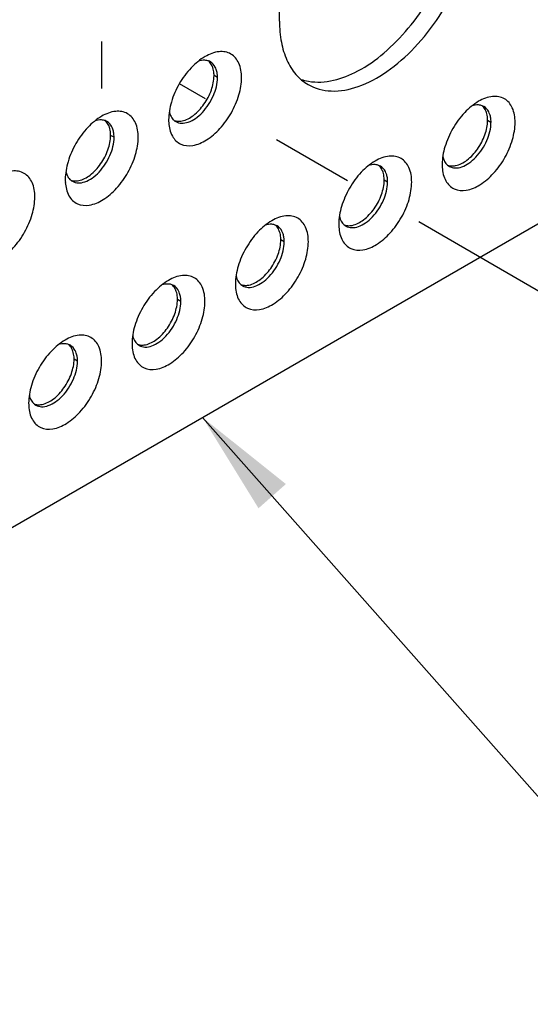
# Model space of a CAD drawing. Header units: inches. Extents: x 0 to 34, y 0 to 22.
# Tile 18 of 42: x 20.2 to 21, y 9.8 to 11.5. Entities that reach past the tile are written whole.
import ezdxf

# ---------------------------------------------------------------- set-up
doc = ezdxf.new("R2010")
doc.units = ezdxf.units.IN
doc.header["$LTSCALE"] = 1.87
doc.header["$MEASUREMENT"] = 0
doc.linetypes.add('CENTER', pattern=[0.6, 0.375, -0.075, 0.075, -0.075])
doc.layers.get('0').update_dxf_attribs({"linetype": 'CONTINUOUS'})
for name, color, linetype in [('02___PRT_ALL_AXES', 7, 'CONTINUOUS'), ('DEFAULT_1', 7, 'CENTER'), ('DETAIL', 7, 'CONTINUOUS')]:
    doc.layers.add(name, color=color, linetype=linetype)
doc.styles.get("Standard").update_dxf_attribs({"font": 'txt', "width": 0.8})
doc.dimstyles.get("Standard").update_dxf_attribs({"dimtxt": 0.125, "dimasz": 0.18, "dimexe": 0.125, "dimexo": 0.0625, "dimgap": 0.09, "dimtad": 0, "dimtih": 1, "dimtoh": 1, "dimzin": 0, "dimdsep": 46, "dimtxsty": 'STANDARD', "dimblk": '_FILLED', "dimblk1": '_FILLED', "dimblk2": '_FILLED', "dimcen": 0.09, "dimazin": 0, "dimtol": 1, "dimtp": 0.02, "dimtm": 0.02, "dimtfac": 1, "dimtofl": 0, "dimtmove": 0, "dimatfit": 3, "dimldrblk": '_FILLED', "dimfxl": 1, "dimtolj": 1, "dimtzin": 0, "dimarcsym": 0})

# ---------------------------------------------------------------- blocks, each defined once
blk = doc.blocks.new('_FILLED')
at = {"color": 0, "linetype": 'BYBLOCK'}
blk.add_solid([(0, 0), (-1, 0.1736), (-1, -0.1736)], dxfattribs=at)

msp = doc.modelspace()

# ---------------------------------------------------------------- linework, layer by layer
at = {"color": 3, "linetype": 'CONTINUOUS'}
for p, q in [((20.601, 11.4727), (20.601, 12.1075)), ((19.2398, 10.0856), (21.3757, 11.3189))]:
    msp.add_line(p, q, dxfattribs=at)
at = {"color": 40, "linetype": 'CONTINUOUS'}
msp.add_line((20.2967, 11.4379), (20.2967, 11.3576), dxfattribs=at)
at = {"color": 7, "linetype": 'CONTINUOUS'}
for p, q in [((20.4949, 11.3764), (20.489, 11.3798)), ((20.9626, 11.2999), (20.9568, 11.3033)), ((20.3181, 11.2744), (20.3122, 11.2777)), ((20.7858, 11.1978), (20.78, 11.2012)), ((20.6091, 11.0958), (20.6032, 11.0992)), ((20.4323, 10.9937), (20.4264, 10.9971)), ((20.2555, 10.8916), (20.2497, 10.895))]:
    msp.add_line(p, q, dxfattribs=at)
for centre, radius, start, end in [((20.4724, 11.3854), 0.0208, 69.8624, 77.5967), ((20.4727, 11.3862), 0.02, 60.0239, 69.8309), ((20.4434, 11.3765), 0.0515, 359.9478, 4.908), ((20.665, 11.454), 0.0851, 251.1193, 260.132), ((20.4468, 11.3257), 0.0352, 193.4305, 198.4863), ((20.9401, 11.3089), 0.0208, 69.8624, 77.5967), ((20.9404, 11.3096), 0.02, 60.0239, 69.8309), ((20.2956, 11.2833), 0.0208, 69.8624, 77.5967), ((20.2959, 11.2841), 0.02, 60.0239, 69.8309), ((20.434, 11.319), 0.0206, 224.6638, 230.1537), ((20.4336, 11.3185), 0.02, 230.16, 239.9664), ((20.9112, 11.3), 0.0515, 359.9478, 4.908), ((20.2666, 11.2744), 0.0515, 359.9478, 4.908), ((20.9145, 11.2491), 0.0352, 193.4305, 198.4863), ((20.27, 11.2236), 0.0352, 193.4305, 198.4863), ((20.7634, 11.2068), 0.0208, 69.8624, 77.5967), ((20.7636, 11.2076), 0.02, 60.0239, 69.8309), ((20.9017, 11.2425), 0.0206, 224.6638, 230.1537), ((20.9013, 11.242), 0.02, 230.16, 239.9664), ((20.2572, 11.2169), 0.0206, 224.6638, 230.1537), ((20.2568, 11.2164), 0.02, 230.16, 239.9664), ((20.7344, 11.1979), 0.0515, 359.9478, 4.908), ((20.7378, 11.1471), 0.0352, 193.4305, 198.4863), ((20.5866, 11.1047), 0.0208, 69.8624, 77.5967), ((20.5869, 11.1055), 0.02, 60.0239, 69.8309), ((20.725, 11.1404), 0.0206, 224.6638, 230.1537), ((20.7246, 11.1399), 0.02, 230.16, 239.9664), ((20.5576, 11.0958), 0.0515, 359.9478, 4.908), ((20.561, 11.045), 0.0352, 193.4305, 198.4863), ((20.4098, 11.0027), 0.0208, 69.8624, 77.5967), ((20.4101, 11.0034), 0.02, 60.0239, 69.8309), ((20.5482, 11.0383), 0.0206, 224.6638, 230.1537), ((20.5478, 11.0378), 0.02, 230.16, 239.9664), ((20.3808, 10.9938), 0.0515, 359.9478, 4.908), ((20.3842, 10.9429), 0.0352, 193.4305, 198.4863), ((20.233, 10.9006), 0.0208, 69.8624, 77.5967), ((20.2333, 10.9014), 0.02, 60.0239, 69.8309), ((20.3714, 10.9362), 0.0206, 224.6638, 230.1537), ((20.371, 10.9358), 0.02, 230.16, 239.9664), ((20.204, 10.8917), 0.0515, 359.9478, 4.908), ((20.2074, 10.8409), 0.0352, 193.4305, 198.4863), ((20.1946, 10.8342), 0.0206, 224.6638, 230.1537), ((20.1942, 10.8337), 0.02, 230.16, 239.9664)]:
    msp.add_arc(centre, radius, start, end, dxfattribs=at)
at = {"color": 3, "linetype": 'CONTINUOUS'}
for centre in [(20.4895, 11.3044), (20.9573, 11.2279), (20.3128, 11.2023), (20.7805, 11.1258), (20.6037, 11.0237), (20.427, 10.9217), (20.2502, 10.8196)]:
    msp.add_arc(centre, 0.0782, 179.9698, 183.7193, dxfattribs=at)
at = {"color": 7, "linetype": 'CONTINUOUS'}
for points, knots in [([(20.6504, 11.3702), (20.6787, 11.3652), (20.7277, 11.3797), (20.7818, 11.4182), (20.8377, 11.4756), (20.88, 11.5473), (20.904, 11.6241), (20.9086, 11.6625), (20.9086, 11.6808)], [0, 0, 0, 0, 0.195878, 0.31849, 0.453802, 0.738419, 0.875194, 1, 1, 1, 1]), ([(20.4769, 11.4057), (20.4757, 11.4059), (20.4708, 11.4066), (20.4658, 11.4058), (20.4622, 11.4046)], [0, 0, 0, 0, 0.233149, 1, 1, 1, 1]), ([(20.4928, 11.3902), (20.4923, 11.3916), (20.4902, 11.3968), (20.4862, 11.4014), (20.4826, 11.4035)], [0, 0, 0, 0, 0.272089, 1, 1, 1, 1]), ([(20.4947, 11.3809), (20.4946, 11.3817), (20.4943, 11.3848), (20.4936, 11.3879), (20.4928, 11.3902)], [0, 0, 0, 0, 0.261726, 1, 1, 1, 1]), ([(20.4236, 11.3012), (20.4265, 11.2995), (20.4339, 11.2976), (20.4459, 11.3), (20.4581, 11.3066), (20.474, 11.3208), (20.4891, 11.344), (20.4949, 11.3659), (20.4949, 11.3764)], [0, 0, 0, 0, 0.087146, 0.186858, 0.304537, 0.438679, 0.73013, 1, 1, 1, 1]), ([(20.9446, 11.3292), (20.9435, 11.3294), (20.9386, 11.3301), (20.9336, 11.3293), (20.93, 11.3281)], [0, 0, 0, 0, 0.233149, 1, 1, 1, 1]), ([(20.9606, 11.3136), (20.9601, 11.3151), (20.9579, 11.3203), (20.954, 11.3249), (20.9504, 11.3269)], [0, 0, 0, 0, 0.272089, 1, 1, 1, 1]), ([(20.3001, 11.3036), (20.299, 11.3039), (20.2941, 11.3045), (20.289, 11.3037), (20.2855, 11.3026)], [0, 0, 0, 0, 0.233149, 1, 1, 1, 1]), ([(20.316, 11.2881), (20.3156, 11.2895), (20.3134, 11.2948), (20.3094, 11.2993), (20.3059, 11.3014)], [0, 0, 0, 0, 0.272089, 1, 1, 1, 1]), ([(20.4134, 11.3145), (20.4137, 11.3135), (20.4151, 11.3099), (20.4173, 11.3065), (20.4193, 11.3045)], [0, 0, 0, 0, 0.266157, 1, 1, 1, 1]), ([(20.8913, 11.2247), (20.8943, 11.223), (20.9017, 11.2211), (20.9136, 11.2234), (20.9258, 11.2301), (20.9418, 11.2443), (20.9568, 11.2675), (20.9626, 11.2894), (20.9626, 11.2999)], [0, 0, 0, 0, 0.087146, 0.186858, 0.304537, 0.438679, 0.73013, 1, 1, 1, 1]), ([(20.9624, 11.3044), (20.9624, 11.3052), (20.962, 11.3083), (20.9613, 11.3114), (20.9606, 11.3136)], [0, 0, 0, 0, 0.261726, 1, 1, 1, 1]), ([(20.3179, 11.2788), (20.3178, 11.2796), (20.3175, 11.2828), (20.3168, 11.2859), (20.316, 11.2881)], [0, 0, 0, 0, 0.261726, 1, 1, 1, 1]), ([(20.2468, 11.1991), (20.2498, 11.1974), (20.2572, 11.1955), (20.2691, 11.1979), (20.2813, 11.2045), (20.2973, 11.2187), (20.3123, 11.2419), (20.3181, 11.2638), (20.3181, 11.2744)], [0, 0, 0, 0, 0.087146, 0.186858, 0.304537, 0.438679, 0.73013, 1, 1, 1, 1]), ([(20.8811, 11.238), (20.8815, 11.237), (20.8829, 11.2334), (20.8851, 11.23), (20.8871, 11.228)], [0, 0, 0, 0, 0.266157, 1, 1, 1, 1]), ([(20.7678, 11.2271), (20.7667, 11.2274), (20.7618, 11.228), (20.7568, 11.2272), (20.7532, 11.2261)], [0, 0, 0, 0, 0.233149, 1, 1, 1, 1]), ([(20.7838, 11.2116), (20.7833, 11.213), (20.7812, 11.2182), (20.7772, 11.2228), (20.7736, 11.2249)], [0, 0, 0, 0, 0.272089, 1, 1, 1, 1]), ([(20.2366, 11.2124), (20.2369, 11.2114), (20.2384, 11.2078), (20.2405, 11.2044), (20.2425, 11.2024)], [0, 0, 0, 0, 0.266157, 1, 1, 1, 1]), ([(20.7146, 11.1226), (20.7175, 11.1209), (20.7249, 11.119), (20.7368, 11.1214), (20.749, 11.128), (20.765, 11.1422), (20.78, 11.1654), (20.7858, 11.1873), (20.7858, 11.1978)], [0, 0, 0, 0, 0.087146, 0.186858, 0.304537, 0.438679, 0.73013, 1, 1, 1, 1]), ([(20.7857, 11.2023), (20.7856, 11.2031), (20.7852, 11.2063), (20.7845, 11.2094), (20.7838, 11.2116)], [0, 0, 0, 0, 0.261726, 1, 1, 1, 1]), ([(20.7044, 11.1359), (20.7047, 11.1349), (20.7061, 11.1313), (20.7083, 11.1279), (20.7103, 11.1259)], [0, 0, 0, 0, 0.266157, 1, 1, 1, 1]), ([(20.5911, 11.125), (20.5899, 11.1253), (20.585, 11.126), (20.58, 11.1251), (20.5764, 11.124)], [0, 0, 0, 0, 0.233149, 1, 1, 1, 1]), ([(20.607, 11.1095), (20.6065, 11.111), (20.6044, 11.1162), (20.6004, 11.1207), (20.5968, 11.1228)], [0, 0, 0, 0, 0.272089, 1, 1, 1, 1]), ([(20.5378, 11.0205), (20.5407, 11.0188), (20.5481, 11.0169), (20.5601, 11.0193), (20.5723, 11.026), (20.5882, 11.0401), (20.6033, 11.0634), (20.6091, 11.0852), (20.6091, 11.0958)], [0, 0, 0, 0, 0.087146, 0.186858, 0.304537, 0.438679, 0.73013, 1, 1, 1, 1]), ([(20.6089, 11.1002), (20.6088, 11.101), (20.6085, 11.1042), (20.6078, 11.1073), (20.607, 11.1095)], [0, 0, 0, 0, 0.261726, 1, 1, 1, 1]), ([(20.5276, 11.0338), (20.5279, 11.0329), (20.5293, 11.0292), (20.5315, 11.0259), (20.5335, 11.0238)], [0, 0, 0, 0, 0.266157, 1, 1, 1, 1]), ([(20.4143, 11.023), (20.4132, 11.0232), (20.4083, 11.0239), (20.4032, 11.0231), (20.3997, 11.0219)], [0, 0, 0, 0, 0.233149, 1, 1, 1, 1]), ([(20.4302, 11.0074), (20.4298, 11.0089), (20.4276, 11.0141), (20.4236, 11.0187), (20.4201, 11.0207)], [0, 0, 0, 0, 0.272089, 1, 1, 1, 1]), ([(20.4321, 10.9982), (20.432, 10.999), (20.4317, 11.0021), (20.431, 11.0052), (20.4302, 11.0074)], [0, 0, 0, 0, 0.261726, 1, 1, 1, 1]), ([(20.361, 10.9185), (20.364, 10.9168), (20.3714, 10.9148), (20.3833, 10.9172), (20.3955, 10.9239), (20.4115, 10.9381), (20.4265, 10.9613), (20.4323, 10.9832), (20.4323, 10.9937)], [0, 0, 0, 0, 0.087146, 0.186858, 0.304537, 0.438679, 0.73013, 1, 1, 1, 1]), ([(20.3508, 10.9318), (20.3511, 10.9308), (20.3526, 10.9272), (20.3547, 10.9238), (20.3567, 10.9218)], [0, 0, 0, 0, 0.266157, 1, 1, 1, 1]), ([(20.2375, 10.9209), (20.2364, 10.9211), (20.2315, 10.9218), (20.2265, 10.921), (20.2229, 10.9198)], [0, 0, 0, 0, 0.233149, 1, 1, 1, 1]), ([(20.2535, 10.9054), (20.253, 10.9068), (20.2508, 10.912), (20.2468, 10.9166), (20.2433, 10.9187)], [0, 0, 0, 0, 0.272089, 1, 1, 1, 1]), ([(20.2553, 10.8961), (20.2553, 10.8969), (20.2549, 10.9), (20.2542, 10.9032), (20.2535, 10.9054)], [0, 0, 0, 0, 0.261726, 1, 1, 1, 1]), ([(20.1842, 10.8164), (20.1872, 10.8147), (20.1946, 10.8128), (20.2065, 10.8152), (20.2187, 10.8218), (20.2347, 10.836), (20.2497, 10.8592), (20.2555, 10.8811), (20.2555, 10.8916)], [0, 0, 0, 0, 0.087146, 0.186858, 0.304537, 0.438679, 0.73013, 1, 1, 1, 1]), ([(20.174, 10.8297), (20.1744, 10.8287), (20.1758, 10.8251), (20.178, 10.8217), (20.18, 10.8197)], [0, 0, 0, 0, 0.266157, 1, 1, 1, 1])]:
    msp.add_open_spline(points, degree=3, knots=knots, dxfattribs=at)
at = {"color": 3, "linetype": 'CONTINUOUS'}
for points, knots in [([(20.6499, 11.3646), (20.6617, 11.3577), (20.6914, 11.3501), (20.7391, 11.3597), (20.7878, 11.3863), (20.8346, 11.4277), (20.8758, 11.4805), (20.9083, 11.5406), (20.9294, 11.6029), (20.9351, 11.6454), (20.9351, 11.6656)], [0, 0, 0, 0, 0.086932, 0.186403, 0.303797, 0.437614, 0.582119, 0.729437, 0.871173, 1, 1, 1, 1]), ([(20.601, 11.4727), (20.601, 11.4607), (20.6028, 11.4379), (20.612, 11.4067), (20.6275, 11.3813), (20.6421, 11.3691), (20.6499, 11.3646)], [0, 0, 0, 0, 0.289772, 0.549064, 0.782222, 1, 1, 1, 1]), ([(20.5361, 11.3764), (20.5361, 11.3849), (20.534, 11.4005), (20.5192, 11.4191), (20.4956, 11.4227), (20.481, 11.4166), (20.4737, 11.4124)], [0, 0, 0, 0, 0.275401, 0.499998, 0.72462, 1, 1, 1, 1]), ([(20.4737, 11.4124), (20.4649, 11.4073), (20.4481, 11.3932), (20.4286, 11.3665), (20.4152, 11.3362), (20.4114, 11.3146), (20.4114, 11.3044)], [0, 0, 0, 0, 0.237213, 0.499998, 0.762757, 1, 1, 1, 1]), ([(20.4115, 11.2993), (20.412, 11.2914), (20.4151, 11.2766), (20.4313, 11.2603), (20.4546, 11.2589), (20.4782, 11.2696), (20.5007, 11.2893), (20.5196, 11.3157), (20.5324, 11.3454), (20.5361, 11.3665), (20.5361, 11.3764)], [0, 0, 0, 0, 0.109971, 0.201511, 0.296582, 0.413565, 0.553978, 0.708102, 0.861492, 1, 1, 1, 1]), ([(20.9415, 11.3359), (20.9326, 11.3308), (20.9159, 11.3167), (20.8963, 11.29), (20.8829, 11.2597), (20.8791, 11.2381), (20.8791, 11.2279)], [0, 0, 0, 0, 0.237213, 0.499998, 0.762757, 1, 1, 1, 1]), ([(21.0038, 11.2999), (21.0038, 11.3083), (21.0018, 11.324), (20.9869, 11.3426), (20.9633, 11.3462), (20.9488, 11.3401), (20.9415, 11.3359)], [0, 0, 0, 0, 0.275401, 0.499998, 0.72462, 1, 1, 1, 1]), ([(20.3593, 11.2744), (20.3593, 11.2828), (20.3572, 11.2984), (20.3424, 11.3171), (20.3188, 11.3206), (20.3042, 11.3146), (20.2969, 11.3104)], [0, 0, 0, 0, 0.275401, 0.499998, 0.72462, 1, 1, 1, 1]), ([(20.2969, 11.3104), (20.2881, 11.3053), (20.2713, 11.2912), (20.2518, 11.2644), (20.2384, 11.2341), (20.2346, 11.2126), (20.2346, 11.2024)], [0, 0, 0, 0, 0.237213, 0.499998, 0.762757, 1, 1, 1, 1]), ([(20.8793, 11.2228), (20.8798, 11.2149), (20.8828, 11.2001), (20.899, 11.1838), (20.9223, 11.1823), (20.9459, 11.193), (20.9685, 11.2127), (20.9874, 11.2392), (21.0002, 11.2689), (21.0038, 11.2899), (21.0038, 11.2999)], [0, 0, 0, 0, 0.109971, 0.201511, 0.296582, 0.413565, 0.553978, 0.708102, 0.861492, 1, 1, 1, 1]), ([(20.2347, 11.1972), (20.2353, 11.1893), (20.2383, 11.1746), (20.2545, 11.1583), (20.2778, 11.1568), (20.3014, 11.1675), (20.324, 11.1872), (20.3428, 11.2137), (20.3556, 11.2434), (20.3593, 11.2644), (20.3593, 11.2744)], [0, 0, 0, 0, 0.109971, 0.201511, 0.296582, 0.413565, 0.553978, 0.708102, 0.861492, 1, 1, 1, 1]), ([(20.7647, 11.2338), (20.7558, 11.2287), (20.7391, 11.2146), (20.7195, 11.1879), (20.7062, 11.1576), (20.7023, 11.1361), (20.7023, 11.1258)], [0, 0, 0, 0, 0.237213, 0.499998, 0.762757, 1, 1, 1, 1]), ([(20.827, 11.1978), (20.827, 11.2063), (20.825, 11.2219), (20.8101, 11.2405), (20.7866, 11.2441), (20.772, 11.2381), (20.7647, 11.2338)], [0, 0, 0, 0, 0.275401, 0.499998, 0.72462, 1, 1, 1, 1]), ([(20.1825, 11.1723), (20.1825, 11.1807), (20.1805, 11.1964), (20.1656, 11.215), (20.142, 11.2186), (20.1275, 11.2125), (20.1202, 11.2083)], [0, 0, 0, 0, 0.275401, 0.499998, 0.72462, 1, 1, 1, 1]), ([(20.7025, 11.1207), (20.703, 11.1128), (20.7061, 11.098), (20.7223, 11.0818), (20.7456, 11.0803), (20.7692, 11.091), (20.7917, 11.1107), (20.8106, 11.1372), (20.8234, 11.1668), (20.827, 11.1879), (20.827, 11.1978)], [0, 0, 0, 0, 0.109971, 0.201511, 0.296582, 0.413565, 0.553978, 0.708102, 0.861492, 1, 1, 1, 1]), ([(20.058, 11.0952), (20.0585, 11.0873), (20.0615, 11.0725), (20.0777, 11.0562), (20.101, 11.0547), (20.1246, 11.0654), (20.1472, 11.0851), (20.166, 11.1116), (20.1789, 11.1413), (20.1825, 11.1623), (20.1825, 11.1723)], [0, 0, 0, 0, 0.109971, 0.201511, 0.296582, 0.413565, 0.553978, 0.708102, 0.861492, 1, 1, 1, 1]), ([(20.5879, 11.1318), (20.5791, 11.1267), (20.5623, 11.1126), (20.5428, 11.0858), (20.5294, 11.0555), (20.5255, 11.034), (20.5255, 11.0238)], [0, 0, 0, 0, 0.237213, 0.499998, 0.762757, 1, 1, 1, 1]), ([(20.6503, 11.0958), (20.6503, 11.1042), (20.6482, 11.1198), (20.6334, 11.1385), (20.6098, 11.142), (20.5952, 11.136), (20.5879, 11.1318)], [0, 0, 0, 0, 0.275401, 0.499998, 0.72462, 1, 1, 1, 1]), ([(20.5257, 11.0187), (20.5262, 11.0108), (20.5293, 10.996), (20.5455, 10.9797), (20.5688, 10.9782), (20.5924, 10.9889), (20.6149, 11.0086), (20.6338, 11.0351), (20.6466, 11.0648), (20.6503, 11.0858), (20.6503, 11.0958)], [0, 0, 0, 0, 0.109971, 0.201511, 0.296582, 0.413565, 0.553978, 0.708102, 0.861492, 1, 1, 1, 1]), ([(20.4111, 11.0297), (20.4023, 11.0246), (20.3855, 11.0105), (20.366, 10.9838), (20.3526, 10.9535), (20.3488, 10.9319), (20.3488, 10.9217)], [0, 0, 0, 0, 0.237213, 0.499998, 0.762757, 1, 1, 1, 1]), ([(20.4735, 10.9937), (20.4735, 11.0021), (20.4714, 11.0178), (20.4566, 11.0364), (20.433, 11.04), (20.4184, 11.0339), (20.4111, 11.0297)], [0, 0, 0, 0, 0.275401, 0.499998, 0.72462, 1, 1, 1, 1]), ([(20.3489, 10.9166), (20.3495, 10.9087), (20.3525, 10.8939), (20.3687, 10.8776), (20.392, 10.8761), (20.4156, 10.8868), (20.4382, 10.9065), (20.457, 10.933), (20.4698, 10.9627), (20.4735, 10.9837), (20.4735, 10.9937)], [0, 0, 0, 0, 0.109971, 0.201511, 0.296582, 0.413565, 0.553978, 0.708102, 0.861492, 1, 1, 1, 1]), ([(20.2344, 10.9276), (20.2255, 10.9225), (20.2088, 10.9084), (20.1892, 10.8817), (20.1758, 10.8514), (20.172, 10.8299), (20.172, 10.8196)], [0, 0, 0, 0, 0.237213, 0.499998, 0.762757, 1, 1, 1, 1]), ([(20.2967, 10.8916), (20.2967, 10.9001), (20.2947, 10.9157), (20.2798, 10.9343), (20.2562, 10.9379), (20.2417, 10.9319), (20.2344, 10.9276)], [0, 0, 0, 0, 0.275401, 0.499998, 0.72462, 1, 1, 1, 1]), ([(20.1722, 10.8145), (20.1727, 10.8066), (20.1757, 10.7918), (20.1919, 10.7755), (20.2152, 10.7741), (20.2388, 10.7848), (20.2614, 10.8045), (20.2802, 10.831), (20.2931, 10.8606), (20.2967, 10.8817), (20.2967, 10.8916)], [0, 0, 0, 0, 0.109971, 0.201511, 0.296582, 0.413565, 0.553978, 0.708102, 0.861492, 1, 1, 1, 1])]:
    msp.add_open_spline(points, degree=3, knots=knots, dxfattribs=at)
at = {"layer": '02___PRT_ALL_AXES', "color": 7, "linetype": 'CONTINUOUS'}
for centre, radius, start, end in [((20.4664, 11.3891), 0.0206, 44.6634, 50.2566), ((20.9341, 11.3125), 0.0206, 44.6634, 50.2566), ((20.2896, 11.287), 0.0206, 44.6634, 50.2566), ((20.428, 11.3226), 0.0208, 249.7595, 257.5807), ((20.7574, 11.2105), 0.0206, 44.6634, 50.2566), ((20.8957, 11.2461), 0.0208, 249.7595, 257.5807), ((20.2512, 11.2205), 0.0208, 249.7595, 257.5807), ((20.5806, 11.1084), 0.0206, 44.6634, 50.2566), ((20.719, 11.144), 0.0208, 249.7595, 257.5807), ((20.4038, 11.0063), 0.0206, 44.6634, 50.2566), ((20.5422, 11.042), 0.0208, 249.7595, 257.5807), ((20.227, 10.9043), 0.0206, 44.6634, 50.2566), ((20.3654, 10.9399), 0.0208, 249.7595, 257.5807), ((20.1886, 10.8378), 0.0208, 249.7595, 257.5807)]:
    msp.add_arc(centre, radius, start, end, dxfattribs=at)
for points, knots in [([(20.487, 11.3935), (20.4866, 11.3945), (20.4852, 11.3981), (20.4831, 11.4015), (20.481, 11.4035)], [0, 0, 0, 0, 0.266157, 1, 1, 1, 1]), ([(20.489, 11.3798), (20.489, 11.381), (20.4889, 11.3857), (20.4881, 11.3903), (20.487, 11.3935)], [0, 0, 0, 0, 0.266201, 1, 1, 1, 1]), ([(20.4344, 11.3024), (20.4414, 11.3038), (20.4559, 11.3118), (20.473, 11.3306), (20.4853, 11.354), (20.489, 11.3715), (20.489, 11.3798)], [0, 0, 0, 0, 0.215593, 0.47683, 0.751249, 1, 1, 1, 1]), ([(20.9547, 11.317), (20.9544, 11.318), (20.953, 11.3216), (20.9508, 11.325), (20.9488, 11.327)], [0, 0, 0, 0, 0.266157, 1, 1, 1, 1]), ([(20.9568, 11.3033), (20.9568, 11.3045), (20.9566, 11.3092), (20.9558, 11.3138), (20.9547, 11.317)], [0, 0, 0, 0, 0.266201, 1, 1, 1, 1]), ([(20.3102, 11.2915), (20.3099, 11.2924), (20.3085, 11.2961), (20.3063, 11.2994), (20.3043, 11.3015)], [0, 0, 0, 0, 0.266157, 1, 1, 1, 1]), ([(20.4235, 11.3023), (20.4244, 11.3021), (20.4279, 11.3016), (20.4316, 11.3018), (20.4344, 11.3024)], [0, 0, 0, 0, 0.237849, 1, 1, 1, 1]), ([(20.9021, 11.2259), (20.9092, 11.2273), (20.9237, 11.2353), (20.9408, 11.254), (20.953, 11.2775), (20.9568, 11.295), (20.9568, 11.3033)], [0, 0, 0, 0, 0.215593, 0.47683, 0.751249, 1, 1, 1, 1]), ([(20.3122, 11.2777), (20.3122, 11.279), (20.3121, 11.2836), (20.3113, 11.2882), (20.3102, 11.2915)], [0, 0, 0, 0, 0.266201, 1, 1, 1, 1]), ([(20.2576, 11.2003), (20.2646, 11.2017), (20.2792, 11.2097), (20.2962, 11.2285), (20.3085, 11.2519), (20.3122, 11.2694), (20.3122, 11.2777)], [0, 0, 0, 0, 0.215593, 0.47683, 0.751249, 1, 1, 1, 1]), ([(20.778, 11.2149), (20.7776, 11.2159), (20.7762, 11.2196), (20.774, 11.2229), (20.772, 11.225)], [0, 0, 0, 0, 0.266157, 1, 1, 1, 1]), ([(20.78, 11.2012), (20.78, 11.2025), (20.7798, 11.2071), (20.779, 11.2117), (20.778, 11.2149)], [0, 0, 0, 0, 0.266201, 1, 1, 1, 1]), ([(20.8913, 11.2258), (20.8921, 11.2256), (20.8957, 11.2251), (20.8994, 11.2253), (20.9021, 11.2259)], [0, 0, 0, 0, 0.237849, 1, 1, 1, 1]), ([(20.2467, 11.2003), (20.2476, 11.2001), (20.2512, 11.1995), (20.2549, 11.1998), (20.2576, 11.2003)], [0, 0, 0, 0, 0.237849, 1, 1, 1, 1]), ([(20.7253, 11.1238), (20.7324, 11.1252), (20.7469, 11.1332), (20.764, 11.152), (20.7763, 11.1754), (20.78, 11.1929), (20.78, 11.2012)], [0, 0, 0, 0, 0.215593, 0.47683, 0.751249, 1, 1, 1, 1]), ([(20.6012, 11.1129), (20.6008, 11.1139), (20.5994, 11.1175), (20.5973, 11.1209), (20.5952, 11.1229)], [0, 0, 0, 0, 0.266157, 1, 1, 1, 1]), ([(20.6032, 11.0992), (20.6032, 11.1004), (20.6031, 11.105), (20.6023, 11.1096), (20.6012, 11.1129)], [0, 0, 0, 0, 0.266201, 1, 1, 1, 1]), ([(20.7145, 11.1237), (20.7153, 11.1236), (20.7189, 11.123), (20.7226, 11.1233), (20.7253, 11.1238)], [0, 0, 0, 0, 0.237849, 1, 1, 1, 1]), ([(20.5486, 11.0217), (20.5556, 11.0232), (20.5701, 11.0312), (20.5872, 11.0499), (20.5995, 11.0734), (20.6032, 11.0908), (20.6032, 11.0992)], [0, 0, 0, 0, 0.215593, 0.47683, 0.751249, 1, 1, 1, 1]), ([(20.4244, 11.0108), (20.4241, 11.0118), (20.4227, 11.0154), (20.4205, 11.0188), (20.4185, 11.0208)], [0, 0, 0, 0, 0.266157, 1, 1, 1, 1]), ([(20.5377, 11.0217), (20.5386, 11.0215), (20.5421, 11.0209), (20.5458, 11.0212), (20.5486, 11.0217)], [0, 0, 0, 0, 0.237849, 1, 1, 1, 1]), ([(20.3718, 10.9197), (20.3788, 10.9211), (20.3934, 10.9291), (20.4104, 10.9478), (20.4227, 10.9713), (20.4264, 10.9888), (20.4264, 10.9971)], [0, 0, 0, 0, 0.215593, 0.47683, 0.751249, 1, 1, 1, 1]), ([(20.4264, 10.9971), (20.4264, 10.9983), (20.4263, 11.0029), (20.4255, 11.0076), (20.4244, 11.0108)], [0, 0, 0, 0, 0.266201, 1, 1, 1, 1]), ([(20.2476, 10.9087), (20.2473, 10.9097), (20.2459, 10.9134), (20.2437, 10.9167), (20.2417, 10.9188)], [0, 0, 0, 0, 0.266157, 1, 1, 1, 1]), ([(20.3609, 10.9196), (20.3618, 10.9194), (20.3654, 10.9188), (20.3691, 10.9191), (20.3718, 10.9197)], [0, 0, 0, 0, 0.237849, 1, 1, 1, 1]), ([(20.195, 10.8176), (20.2021, 10.819), (20.2166, 10.827), (20.2336, 10.8458), (20.2459, 10.8692), (20.2497, 10.8867), (20.2497, 10.895)], [0, 0, 0, 0, 0.215593, 0.47683, 0.751249, 1, 1, 1, 1]), ([(20.2497, 10.895), (20.2497, 10.8962), (20.2495, 10.9009), (20.2487, 10.9055), (20.2476, 10.9087)], [0, 0, 0, 0, 0.266201, 1, 1, 1, 1]), ([(20.1842, 10.8175), (20.185, 10.8173), (20.1886, 10.8168), (20.1923, 10.817), (20.195, 10.8176)], [0, 0, 0, 0, 0.237849, 1, 1, 1, 1])]:
    msp.add_open_spline(points, degree=3, knots=knots, dxfattribs=at)
at = {"layer": 'DEFAULT_1', "color": 2, "linetype": 'CENTER'}
msp.add_line((22.4179, 10.2179), (20.43, 11.3657), dxfattribs=at)

# ---------------------------------------------------------------- leaders
at = {"layer": 'DETAIL', "color": 2, "linetype": 'CONTINUOUS'}
msp.add_leader([(20.4692, 10.7955), (24.1058, 6.6842), (24.2858, 6.6842)], dimstyle='STANDARD', override={"dimtad": 0}, dxfattribs=at)

doc.saveas('drawing.dxf')
